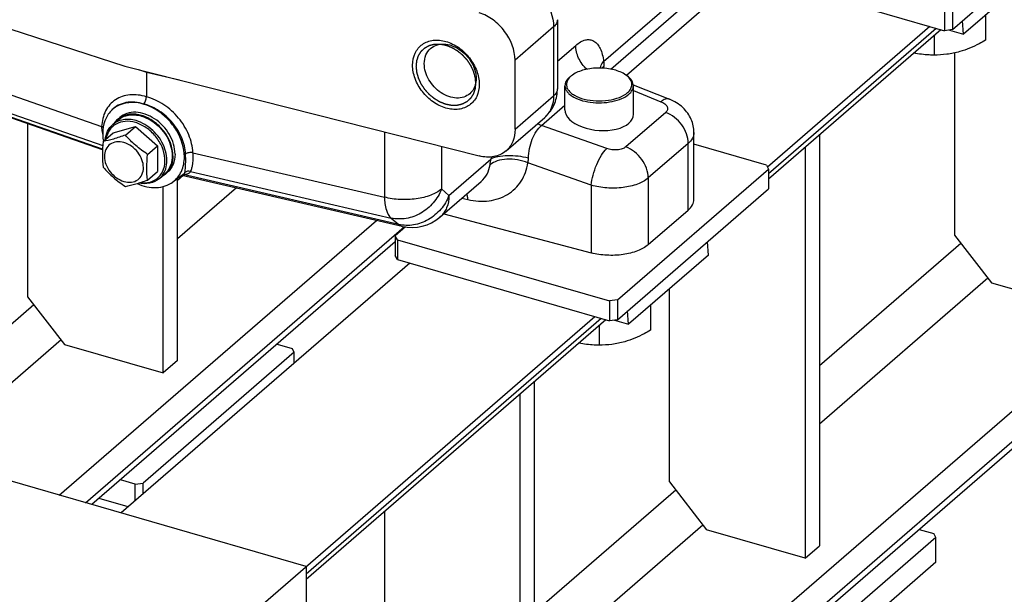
# Model space of a CAD drawing. Extents: x 0 to 594, y 0 to 420.
# Tile 48 of 93: x 502 to 537, y 163 to 183. Entities that reach past the tile are written whole.
import ezdxf

# ---------------------------------------------------------------- set-up
doc = ezdxf.new("R2010")
doc.units = 0
doc.header["$LTSCALE"] = 32.67
doc.layers.get('0').update_dxf_attribs({"linetype": 'CONTINUOUS'})
doc.layers.add('3_ALL_AXES', color=7, linetype='CONTINUOUS')

msp = doc.modelspace()

# ---------------------------------------------------------------- linework, layer by layer
at = {"color": 7, "linetype": 'CONTINUOUS'}
for p, q in [((534.786, 182.812), (540.086, 187.402)), ((493.332, 185.556), (505.761, 181.534)), ((537.977, 185.079), (535.177, 182.654)), ((527.41, 184.724), (523.35, 181.208)), ((527.512, 184.796), (534.512, 182.775)), ((522.802, 181.425), (525.529, 183.787)), ((534.512, 183.468), (534.512, 182.775)), ((534.786, 183.505), (534.786, 182.812)), ((520.929, 183.16), (520.929, 180.736)), ((535.177, 182.654), (535.141, 183.119)), ((533.993, 182.925), (528.296, 177.992)), ((528.336, 177.576), (534.383, 182.813)), ((534.786, 182.812), (534.512, 182.775)), ((534.68, 182.798), (535.177, 182.654)), ((508.368, 143.413), (553.368, 182.384)), ((519.445, 179.316), (519.445, 181.741)), ((534.859, 181.993), (534.859, 175.603)), ((505.761, 181.534), (518.191, 178.38)), ((522.397, 181.462), (522.395, 181.468)), ((506.511, 181.318), (506.511, 180.456)), ((504.971, 178.594), (499.054, 180.653)), ((521.195, 179.998), (521.195, 180.845)), ((523.592, 180.879), (524.858, 180.371)), ((523.595, 179.84), (523.595, 180.845)), ((519.128, 178.557), (520.484, 179.732)), ((502.342, 179.509), (502.342, 173.442)), ((525.72, 176.855), (525.72, 179.199)), ((530.122, 179.122), (530.122, 164.701)), ((528.262, 178.055), (525.72, 178.789)), ((529.622, 178.689), (529.622, 164.268)), ((523.036, 173.329), (528.336, 177.919)), ((528.262, 178.055), (528.336, 177.919)), ((528.336, 177.919), (528.336, 177.226)), ((507.605, 171.201), (507.605, 177.589)), ((515.49, 175.909), (507.756, 177.7)), ((507.834, 177.758), (507.836, 177.759)), ((507.834, 177.758), (507.834, 177.758)), ((507.105, 170.768), (507.105, 177.309)), ((516.81, 176.236), (518.256, 177.488)), ((518.256, 177.488), (518.256, 177.488)), ((523.036, 172.636), (528.336, 177.226)), ((516.947, 176.355), (522.116, 174.98)), ((524.12, 175.268), (525.519, 176.48)), ((515.599, 175.888), (515.241, 175.579)), ((515.315, 175.442), (515.241, 175.579)), ((515.241, 175.579), (515.241, 174.886)), ((534.859, 175.603), (536.158, 173.929)), ((515.241, 175.365), (504.601, 166.151)), ((515.315, 175.442), (522.762, 173.292)), ((515.315, 175.442), (515.315, 174.749)), ((526.227, 174.903), (526.191, 175.369)), ((515.315, 174.749), (515.241, 174.886)), ((526.227, 174.903), (523.427, 172.478)), ((515.748, 174.624), (505.623, 165.856)), ((515.315, 174.749), (522.762, 172.599)), ((536.158, 173.929), (539.622, 172.929)), ((502.342, 173.442), (503.641, 171.768)), ((524.859, 166.942), (524.859, 173.718)), ((523.036, 173.329), (522.762, 173.292)), ((522.762, 173.292), (522.762, 172.599)), ((523.036, 173.329), (523.036, 172.636)), ((508.368, 160.733), (522.243, 172.749)), ((523.427, 172.478), (523.391, 172.944)), ((512.118, 163.53), (522.633, 172.637)), ((523.036, 172.636), (522.762, 172.599)), ((522.93, 172.622), (523.427, 172.478)), ((512.118, 163.981), (483.106, 172.356)), ((503.641, 171.768), (507.105, 170.768)), ((511.101, 171.78), (511.621, 171.63)), ((511.694, 171.493), (506.394, 166.903)), ((511.694, 171.493), (511.621, 171.63)), ((511.694, 171.114), (511.694, 171.493)), ((507.605, 171.201), (507.105, 170.768)), ((520.122, 156.041), (520.122, 170.462)), ((519.622, 155.608), (519.622, 170.029)), ((506.121, 166.867), (505.601, 167.017)), ((506.121, 166.867), (506.394, 166.903)), ((506.121, 166.287), (506.121, 166.867)), ((506.394, 166.524), (506.394, 166.903)), ((524.859, 166.942), (526.158, 165.268)), ((505.873, 166.072), (504.851, 166.367)), ((514.859, 165.904), (514.859, 158.282)), ((529.622, 164.268), (526.158, 165.268)), ((533.618, 165.28), (534.137, 165.13)), ((534.211, 164.993), (534.137, 165.13)), ((534.211, 164.993), (528.911, 160.403)), ((534.211, 164.127), (534.211, 164.993)), ((529.622, 164.268), (530.122, 164.701)), ((534.211, 164.127), (528.911, 159.537)), ((512.118, 163.981), (512.118, 146.66))]:
    msp.add_line(p, q, dxfattribs=at)
at = {"color": 9, "linetype": 'CONTINUOUS'}
for p, q in [((522.552, 181.693), (524.774, 183.617)), ((520.795, 182.91), (519.445, 181.741)), ((520.795, 182.91), (520.795, 180.486)), ((528.336, 177.769), (534.215, 182.861)), ((520.929, 181.702), (521.571, 182.258)), ((498.49, 181.66), (504.942, 179.415)), ((506.239, 181.413), (506.511, 181.318)), ((506.511, 181.318), (507.671, 181.05)), ((498.692, 180.939), (504.982, 178.749)), ((504.973, 178.617), (498.953, 180.712)), ((523.595, 180.672), (524.561, 180.284)), ((519.445, 179.316), (520.795, 180.486)), ((512.118, 147.987), (549.14, 180.049)), ((520.372, 179.444), (521.195, 180.157)), ((524.729, 179.91), (523.329, 178.698)), ((512.118, 146.917), (549.618, 179.393)), ((522.661, 178.639), (520.372, 179.444)), ((514.862, 179.225), (514.862, 176.934)), ((516.866, 178.716), (516.866, 177.221)), ((525.519, 178.819), (524.12, 177.607)), ((525.519, 176.48), (525.519, 178.819)), ((508.146, 178.49), (514.862, 176.934)), ((517.127, 176.995), (518.6, 178.271)), ((522.116, 177.356), (519.895, 178.137)), ((506.967, 177.591), (506.967, 177.591)), ((507.802, 177.689), (507.605, 177.518)), ((515.362, 175.975), (507.803, 177.726)), ((508.056, 177.834), (515.101, 176.202)), ((524.12, 177.607), (524.12, 175.268)), ((509.671, 177.256), (507.605, 175.467)), ((516.866, 177.221), (517.127, 176.995)), ((522.116, 177.356), (522.116, 174.98)), ((517.576, 176.9), (517.787, 176.851)), ((515.101, 176.202), (515.362, 175.975)), ((503.452, 166.482), (514.58, 176.119)), ((504.379, 166.215), (515.556, 175.895)), ((535.082, 175.314), (530.122, 171.018)), ((536.034, 174.088), (530.122, 168.967)), ((502.566, 173.154), (497.009, 168.342)), ((512.118, 163.724), (522.465, 172.685)), ((503.518, 171.927), (498.786, 167.829)), ((525.082, 166.654), (520.122, 162.358)), ((526.034, 165.427), (520.122, 160.307))]:
    msp.add_line(p, q, dxfattribs=at)
at = {"color": 7, "linetype": 'CONTINUOUS'}
for points in [[(520.484, 179.732), (520.519, 179.764), (520.564, 179.808), (520.606, 179.854), (520.646, 179.902), (520.684, 179.953), (520.72, 180.005), (520.753, 180.059), (520.783, 180.115), (520.811, 180.173), (520.836, 180.233), (520.858, 180.294), (520.877, 180.356), (520.894, 180.42), (520.907, 180.485), (520.917, 180.551), (520.924, 180.618), (520.928, 180.686), (520.929, 180.736)], [(525.72, 179.199), (525.719, 179.257), (525.714, 179.316), (525.707, 179.375), (525.696, 179.434), (525.682, 179.493), (525.665, 179.55), (525.646, 179.608), (525.623, 179.664), (525.597, 179.719), (525.568, 179.774), (525.536, 179.827), (525.501, 179.88), (525.462, 179.931), (525.421, 179.98), (525.377, 180.029), (525.329, 180.076), (525.278, 180.121), (525.224, 180.164), (525.167, 180.206), (525.108, 180.245), (525.045, 180.282), (524.981, 180.316), (524.914, 180.347), (524.858, 180.371)]]:
    msp.add_lwpolyline(points, dxfattribs=at)
for centre, radius, start, end in [((505.046, 181.318), 1.466, 359.9963, 1.0094), ((521.756, 180.755), 0.551, 135.8447, 137.8447), ((521.843, 180.581), 0.745, 126.7959, 130.842), ((521.8, 180.711), 0.613, 130.8316, 135.7904), ((521.892, 180.516), 0.827, 125.2543, 126.8382), ((521.847, 180.658), 0.684, 129.0576, 130.8831), ((521.895, 180.598), 0.761, 125.1895, 129.0215), ((522.893, 180.596), 0.764, 51.2361, 54.7759), ((522.924, 180.635), 0.714, 50.9693, 51.1986), ((515.828, 177.37), 1.5, 256.9589, 310.8939)]:
    msp.add_arc(centre, radius, start, end, dxfattribs=at)
at = {"color": 9, "linetype": 'CONTINUOUS'}
for centre, radius, start, end in [((521.433, 181.69), 1.135, 348.2137, 351.4867), ((505.756, 179.376), 0.815, 177.2383, 181.7973), ((505.733, 179.375), 0.792, 181.8112, 195.0535), ((505.733, 179.376), 0.792, 195.0996, 197.8838), ((501.296, 178.136), 6.596, 2.1303, 2.7079), ((504.828, 178.328), 3.322, 1.6607, 2.7958), ((474.557, 185.047), 44.561, 350.9924, 351.2541), ((522.449, 177.893), 3.867, 173.294, 174.3844), ((507.795, 178.549), 0.823, 269.7453, 270.5347), ((507.736, 177.576), 0.164, 65.9064, 68.784)]:
    msp.add_arc(centre, radius, start, end, dxfattribs=at)
at = {"color": 2, "linetype": 'CONTINUOUS'}
msp.add_ellipse((522.395, 179.919), major_axis=(1.199, -0.11), ratio=0.534653, start_param=-3.092389, end_param=0.049204, dxfattribs=at)
at = {"color": 9, "linetype": 'CONTINUOUS'}
for points, knots in [([(519.563, 184.589), (519.733, 184.53), (520.063, 184.345), (520.574, 183.822), (520.795, 183.269), (520.795, 182.91)], [0, 0, 0, 0, 0.24725, 0.508265, 1, 1, 1, 1]), ([(520.929, 183.16), (520.929, 183.116), (520.901, 183.018), (520.835, 182.945), (520.795, 182.91)], [0, 0, 0, 0, 0.46079, 1, 1, 1, 1]), ([(521.571, 182.258), (521.624, 182.304), (521.73, 182.383), (521.9, 182.456), (522.066, 182.47), (522.218, 182.418), (522.344, 182.305), (522.443, 182.141), (522.514, 181.932), (522.542, 181.776), (522.552, 181.693)], [0, 0, 0, 0, 0.139374, 0.257965, 0.361385, 0.460015, 0.566182, 0.689195, 0.833551, 1, 1, 1, 1]), ([(521.963, 181.42), (521.844, 181.532), (521.653, 181.791), (521.571, 182.107), (521.571, 182.258)], [0, 0, 0, 0, 0.518614, 1, 1, 1, 1]), ([(522.432, 181.463), (522.437, 181.483), (522.461, 181.566), (522.509, 181.642), (522.552, 181.693)], [0, 0, 0, 0, 0.236222, 1, 1, 1, 1]), ([(522.552, 181.693), (522.554, 181.679), (522.564, 181.623), (522.562, 181.565), (522.555, 181.522)], [0, 0, 0, 0, 0.237001, 1, 1, 1, 1]), ([(522.496, 181.46), (522.509, 181.477), (522.528, 181.498), (522.55, 181.517), (522.555, 181.522)], [0, 0, 0, 0, 0.74264, 1, 1, 1, 1]), ([(520.929, 180.736), (520.929, 180.691), (520.901, 180.594), (520.835, 180.52), (520.795, 180.486)], [0, 0, 0, 0, 0.460791, 1, 1, 1, 1]), ([(506.511, 180.456), (506.324, 180.514), (506.03, 180.555), (505.661, 180.477), (505.421, 180.36), (505.221, 180.186), (505.015, 179.883), (504.951, 179.603), (504.942, 179.415)], [0, 0, 0, 0, 0.266176, 0.38914, 0.507606, 0.62484, 0.744386, 1, 1, 1, 1]), ([(508.146, 178.49), (508.135, 178.705), (508.026, 179.148), (507.726, 179.634), (507.403, 179.97), (507.041, 180.251), (506.727, 180.398), (506.511, 180.456)], [0, 0, 0, 0, 0.238582, 0.493878, 0.624039, 0.753077, 1, 1, 1, 1]), ([(520.795, 180.486), (520.795, 180.341), (520.749, 180.058), (520.584, 179.819), (520.484, 179.732)], [0, 0, 0, 0, 0.522373, 1, 1, 1, 1]), ([(524.858, 180.371), (524.816, 180.388), (524.735, 180.384), (524.638, 180.339), (524.587, 180.304), (524.561, 180.284)], [0, 0, 0, 0, 0.426715, 0.691406, 1, 1, 1, 1]), ([(506.417, 180.201), (506.219, 180.264), (505.901, 180.299), (505.522, 180.172), (505.368, 180.059), (505.303, 179.993)], [0, 0, 0, 0, 0.525192, 0.765717, 1, 1, 1, 1]), ([(507.884, 178.448), (507.875, 178.641), (507.777, 179.037), (507.452, 179.56), (506.988, 179.976), (506.61, 180.151), (506.417, 180.201)], [0, 0, 0, 0, 0.23869, 0.494117, 0.752815, 1, 1, 1, 1]), ([(524.561, 180.284), (524.61, 180.264), (524.696, 180.219), (524.776, 180.132), (524.798, 180.056), (524.793, 179.982), (524.757, 179.935), (524.729, 179.91)], [0, 0, 0, 0, 0.317451, 0.569391, 0.676121, 0.77809, 1, 1, 1, 1]), ([(506.149, 179.618), (506.004, 179.66), (505.776, 179.682), (505.498, 179.599), (505.381, 179.524), (505.331, 179.48)], [0, 0, 0, 0, 0.52409, 0.765966, 1, 1, 1, 1]), ([(506.967, 177.591), (507.035, 177.649), (507.152, 177.799), (507.237, 178.079), (507.233, 178.391), (507.111, 178.825), (506.774, 179.307), (506.366, 179.555), (506.149, 179.618)], [0, 0, 0, 0, 0.104565, 0.215061, 0.334872, 0.464057, 0.736686, 1, 1, 1, 1]), ([(525.519, 178.819), (525.519, 179.049), (525.338, 179.516), (524.952, 179.826), (524.729, 179.91)], [0, 0, 0, 0, 0.490996, 1, 1, 1, 1]), ([(504.942, 179.415), (504.947, 179.413), (504.965, 179.406), (504.983, 179.396), (504.995, 179.388)], [0, 0, 0, 0, 0.267507, 1, 1, 1, 1]), ([(506.124, 179.553), (506.008, 179.586), (505.775, 179.617), (505.442, 179.525), (505.194, 179.296), (505.117, 179.086), (505.098, 178.977)], [0, 0, 0, 0, 0.270099, 0.515618, 0.751807, 1, 1, 1, 1]), ([(506.28, 177.441), (506.4, 177.425), (506.642, 177.434), (506.959, 177.611), (507.147, 177.924), (507.182, 178.309), (507.076, 178.712), (506.846, 179.085), (506.522, 179.384), (506.259, 179.514), (506.124, 179.553)], [0, 0, 0, 0, 0.116409, 0.223903, 0.332623, 0.4518, 0.583833, 0.724491, 0.865927, 1, 1, 1, 1]), ([(519.914, 178.301), (519.919, 178.527), (519.988, 178.862), (520.176, 179.238), (520.303, 179.389), (520.372, 179.444)], [0, 0, 0, 0, 0.539859, 0.79047, 1, 1, 1, 1]), ([(525.72, 179.199), (525.72, 179.131), (525.679, 178.983), (525.579, 178.871), (525.519, 178.819)], [0, 0, 0, 0, 0.464214, 1, 1, 1, 1]), ([(522.116, 177.356), (522.127, 177.476), (522.176, 177.723), (522.297, 178.076), (522.456, 178.39), (522.589, 178.571), (522.661, 178.639)], [0, 0, 0, 0, 0.255215, 0.530396, 0.789458, 1, 1, 1, 1]), ([(523.329, 178.698), (523.293, 178.667), (523.196, 178.618), (522.968, 178.575), (522.779, 178.597), (522.661, 178.639)], [0, 0, 0, 0, 0.2071, 0.458292, 1, 1, 1, 1]), ([(524.12, 177.607), (524.12, 177.837), (523.938, 178.304), (523.552, 178.614), (523.329, 178.698)], [0, 0, 0, 0, 0.490996, 1, 1, 1, 1]), ([(507.861, 177.796), (507.875, 177.856), (507.893, 178.052), (507.892, 178.248), (507.887, 178.382)], [0, 0, 0, 0, 0.318373, 1, 1, 1, 1]), ([(508.146, 178.49), (508.099, 178.5), (508.007, 178.501), (507.917, 178.474), (507.884, 178.448)], [0, 0, 0, 0, 0.533316, 1, 1, 1, 1]), ([(508.056, 177.834), (508.072, 177.855), (508.101, 177.918), (508.149, 178.114), (508.152, 178.291), (508.148, 178.424)], [0, 0, 0, 0, 0.133332, 0.340082, 1, 1, 1, 1]), ([(519.895, 178.137), (519.779, 178.185), (519.535, 178.253), (519.168, 178.277), (518.834, 178.225), (518.641, 178.131), (518.569, 178.07)], [0, 0, 0, 0, 0.272286, 0.546192, 0.794923, 1, 1, 1, 1]), ([(519.914, 178.301), (519.795, 178.332), (519.551, 178.376), (519.191, 178.395), (518.869, 178.366), (518.676, 178.312), (518.6, 178.271)], [0, 0, 0, 0, 0.275867, 0.556492, 0.807202, 1, 1, 1, 1]), ([(519.895, 178.137), (519.898, 178.15), (519.909, 178.204), (519.913, 178.259), (519.914, 178.301)], [0, 0, 0, 0, 0.236067, 1, 1, 1, 1]), ([(517.787, 176.851), (518.03, 176.794), (518.518, 176.757), (519.202, 176.98), (519.705, 177.471), (519.86, 177.91), (519.895, 178.137)], [0, 0, 0, 0, 0.268642, 0.514856, 0.752261, 1, 1, 1, 1]), ([(518.256, 177.488), (518.339, 177.56), (518.482, 177.74), (518.551, 177.957), (518.569, 178.07)], [0, 0, 0, 0, 0.490057, 1, 1, 1, 1]), ([(507.803, 177.726), (507.837, 177.728), (507.896, 177.735), (507.987, 177.759), (508.043, 177.801), (508.056, 177.834)], [0, 0, 0, 0, 0.353795, 0.626268, 1, 1, 1, 1]), ([(507.834, 177.758), (507.838, 177.76), (507.85, 177.77), (507.858, 177.785), (507.861, 177.796)], [0, 0, 0, 0, 0.277715, 1, 1, 1, 1]), ([(508.056, 177.834), (508.023, 177.845), (507.951, 177.85), (507.886, 177.818), (507.861, 177.796)], [0, 0, 0, 0, 0.502311, 1, 1, 1, 1]), ([(524.12, 177.607), (524.011, 177.513), (523.721, 177.363), (523.221, 177.252), (522.667, 177.24), (522.294, 177.304), (522.116, 177.356)], [0, 0, 0, 0, 0.207394, 0.459218, 0.733062, 1, 1, 1, 1]), ([(516.866, 177.221), (516.756, 177.127), (516.467, 176.975), (515.968, 176.856), (515.415, 176.833), (515.041, 176.887), (514.862, 176.934)], [0, 0, 0, 0, 0.207874, 0.460414, 0.73429, 1, 1, 1, 1]), ([(516.866, 177.221), (516.798, 177.046), (516.6, 176.716), (516.163, 176.35), (515.64, 176.155), (515.271, 176.162), (515.101, 176.202)], [0, 0, 0, 0, 0.25625, 0.512652, 0.761832, 1, 1, 1, 1]), ([(514.862, 176.934), (514.868, 176.782), (514.898, 176.522), (515.018, 176.273), (515.101, 176.202)], [0, 0, 0, 0, 0.582123, 1, 1, 1, 1]), ([(517.127, 176.995), (517.059, 176.819), (516.861, 176.489), (516.424, 176.123), (515.902, 175.929), (515.533, 175.936), (515.362, 175.975)], [0, 0, 0, 0, 0.25625, 0.512652, 0.761832, 1, 1, 1, 1]), ([(517.127, 176.995), (517.127, 176.849), (517.08, 176.564), (516.912, 176.324), (516.81, 176.236)], [0, 0, 0, 0, 0.520001, 1, 1, 1, 1]), ([(517.787, 176.851), (517.787, 176.869), (517.783, 176.94), (517.774, 177.011), (517.763, 177.062)], [0, 0, 0, 0, 0.264712, 1, 1, 1, 1]), ([(515.362, 175.975), (515.372, 175.967), (515.41, 175.937), (515.455, 175.917), (515.49, 175.909)], [0, 0, 0, 0, 0.262007, 1, 1, 1, 1])]:
    msp.add_open_spline(points, degree=3, knots=knots, dxfattribs=at)
at = {"color": 7, "linetype": 'CONTINUOUS'}
for points, knots in [([(519.445, 181.741), (519.445, 182.098), (519.219, 182.651), (518.698, 183.165), (518.363, 183.345), (518.191, 183.401)], [0, 0, 0, 0, 0.48997, 0.751106, 1, 1, 1, 1]), ([(515.851, 181.566), (515.851, 181.71), (515.902, 181.992), (516.174, 182.326), (516.584, 182.473), (517.044, 182.42), (517.49, 182.195), (517.865, 181.834), (518.12, 181.386), (518.189, 181.052), (518.189, 180.891)], [0, 0, 0, 0, 0.116298, 0.223536, 0.333003, 0.454212, 0.588522, 0.730171, 0.870105, 1, 1, 1, 1]), ([(516.26, 181.621), (516.26, 181.723), (516.294, 181.923), (516.411, 182.09), (516.482, 182.152)], [0, 0, 0, 0, 0.520001, 1, 1, 1, 1]), ([(516.482, 182.152), (516.543, 182.205), (516.692, 182.287), (516.953, 182.319), (517.23, 182.262), (517.592, 182.079), (517.949, 181.698), (518.079, 181.292), (518.079, 181.096)], [0, 0, 0, 0, 0.104878, 0.216378, 0.337975, 0.4692, 0.743066, 1, 1, 1, 1]), ([(518.189, 180.891), (518.189, 180.747), (518.137, 180.465), (517.866, 180.131), (517.455, 179.984), (516.995, 180.037), (516.55, 180.262), (516.174, 180.623), (515.919, 181.071), (515.851, 181.406), (515.851, 181.566)], [0, 0, 0, 0, 0.116298, 0.223536, 0.333003, 0.454212, 0.588522, 0.730171, 0.870105, 1, 1, 1, 1]), ([(517.857, 180.565), (517.797, 180.512), (517.647, 180.43), (517.386, 180.398), (517.11, 180.455), (516.748, 180.638), (516.39, 181.019), (516.26, 181.425), (516.26, 181.621)], [0, 0, 0, 0, 0.104878, 0.216378, 0.337975, 0.4692, 0.743066, 1, 1, 1, 1]), ([(523.334, 181.22), (523.212, 181.306), (522.899, 181.427), (522.395, 181.483), (521.891, 181.427), (521.578, 181.306), (521.456, 181.22)], [0, 0, 0, 0, 0.228295, 0.499955, 0.771636, 1, 1, 1, 1]), ([(518.079, 181.096), (518.079, 181.082), (518.078, 181.025), (518.071, 180.969), (518.062, 180.928)], [0, 0, 0, 0, 0.255357, 1, 1, 1, 1]), ([(521.355, 181.145), (521.308, 181.104), (521.229, 181.015), (521.195, 180.898), (521.195, 180.845)], [0, 0, 0, 0, 0.539241, 1, 1, 1, 1]), ([(521.347, 181.125), (521.295, 181.067), (521.234, 180.957), (521.251, 180.8), (521.307, 180.69), (521.402, 180.591), (521.584, 180.467), (521.884, 180.358), (522.29, 180.302), (522.71, 180.322), (523.088, 180.413), (523.308, 180.529), (523.391, 180.601)], [0, 0, 0, 0, 0.086742, 0.127303, 0.171019, 0.220892, 0.278262, 0.414297, 0.570381, 0.730719, 0.878369, 1, 1, 1, 1]), ([(523.391, 180.601), (523.437, 180.641), (523.515, 180.728), (523.56, 180.897), (523.505, 181.065), (523.422, 181.15), (523.373, 181.19)], [0, 0, 0, 0, 0.267518, 0.495828, 0.726675, 1, 1, 1, 1]), ([(523.595, 180.845), (523.595, 180.908), (523.545, 181.05), (523.438, 181.146), (523.374, 181.191)], [0, 0, 0, 0, 0.450308, 1, 1, 1, 1]), ([(518.062, 180.928), (518.048, 180.857), (518, 180.722), (517.909, 180.61), (517.857, 180.565)], [0, 0, 0, 0, 0.511783, 1, 1, 1, 1]), ([(521.195, 180.845), (521.195, 180.812), (521.206, 180.743), (521.257, 180.646), (521.337, 180.555), (521.489, 180.44), (521.741, 180.33), (522.091, 180.254), (522.471, 180.236), (522.844, 180.278), (523.172, 180.374), (523.361, 180.481), (523.434, 180.545)], [0, 0, 0, 0, 0.038838, 0.080559, 0.127255, 0.179995, 0.303547, 0.446724, 0.599474, 0.749783, 0.886113, 1, 1, 1, 1]), ([(523.434, 180.545), (523.481, 180.586), (523.561, 180.674), (523.595, 180.791), (523.595, 180.845)], [0, 0, 0, 0, 0.539241, 1, 1, 1, 1]), ([(506.417, 180.201), (506.448, 180.231), (506.492, 180.316), (506.511, 180.408), (506.511, 180.456)], [0, 0, 0, 0, 0.472946, 1, 1, 1, 1]), ([(505.066, 178.948), (505.077, 179.051), (505.13, 179.25), (505.256, 179.416), (505.33, 179.48)], [0, 0, 0, 0, 0.513227, 1, 1, 1, 1]), ([(519.445, 179.316), (519.445, 179.17), (519.397, 178.885), (519.229, 178.646), (519.128, 178.557)], [0, 0, 0, 0, 0.520001, 1, 1, 1, 1]), ([(519.128, 178.557), (519.069, 178.507), (518.935, 178.42), (518.619, 178.32), (518.357, 178.338), (518.191, 178.38)], [0, 0, 0, 0, 0.23501, 0.477301, 1, 1, 1, 1]), ([(506.967, 177.591), (506.873, 177.509), (506.628, 177.391), (506.359, 177.399), (506.227, 177.426)], [0, 0, 0, 0, 0.480257, 1, 1, 1, 1]), ([(525.519, 176.48), (525.579, 176.531), (525.678, 176.642), (525.72, 176.788), (525.72, 176.855)], [0, 0, 0, 0, 0.539211, 1, 1, 1, 1]), ([(524.12, 175.268), (524.011, 175.173), (523.721, 175.021), (523.222, 174.902), (522.669, 174.879), (522.295, 174.933), (522.116, 174.98)], [0, 0, 0, 0, 0.207874, 0.460414, 0.734291, 1, 1, 1, 1])]:
    msp.add_open_spline(points, degree=3, knots=knots, dxfattribs=at)
at = {"color": 2, "linetype": 'CONTINUOUS'}
for points in [[(515.98, 181.529), (515.982, 181.545), (515.985, 181.569), (515.988, 181.602), (515.99, 181.627), (515.992, 181.647), (515.994, 181.663), (515.995, 181.676), (515.997, 181.688), (515.998, 181.698), (515.998, 181.706), (515.999, 181.711), (515.999, 181.716), (516, 181.719), (516, 181.721), (516, 181.723), (516, 181.724), (516, 181.725), (516, 181.725), (516.001, 181.726), (516.001, 181.728), (516.002, 181.73), (516.003, 181.733), (516.004, 181.737), (516.006, 181.741), (516.008, 181.749), (516.011, 181.758), (516.015, 181.769), (516.019, 181.78), (516.023, 181.795), (516.03, 181.813), (516.036, 181.832), (516.041, 181.847), (516.044, 181.858), (516.048, 181.869), (516.051, 181.878), (516.053, 181.885), (516.055, 181.89), (516.056, 181.894), (516.057, 181.896), (516.058, 181.899), (516.058, 181.9), (516.059, 181.901), (516.059, 181.902), (516.059, 181.903), (516.06, 181.903), (516.061, 181.905), (516.062, 181.907), (516.063, 181.909), (516.065, 181.912), (516.068, 181.916), (516.072, 181.922), (516.077, 181.93), (516.083, 181.94), (516.089, 181.949), (516.097, 181.962), (516.106, 181.978), (516.116, 181.994), (516.124, 182.006), (516.13, 182.016), (516.136, 182.025), (516.141, 182.033), (516.145, 182.039), (516.148, 182.043), (516.15, 182.046), (516.151, 182.049), (516.152, 182.051), (516.153, 182.052), (516.154, 182.053), (516.154, 182.054), (516.155, 182.054), (516.155, 182.055), (516.156, 182.056), (516.158, 182.057), (516.16, 182.059), (516.163, 182.062), (516.166, 182.065), (516.172, 182.07), (516.179, 182.076), (516.187, 182.084), (516.195, 182.092), (516.206, 182.102), (516.219, 182.115), (516.233, 182.127), (516.244, 182.137), (516.252, 182.145), (516.26, 182.153), (516.267, 182.159), (516.273, 182.164), (516.276, 182.167), (516.279, 182.17), (516.281, 182.172), (516.282, 182.173), (516.284, 182.174), (516.284, 182.175), (516.285, 182.176), (516.285, 182.176), (516.286, 182.176), (516.288, 182.177), (516.29, 182.178), (516.292, 182.179), (516.295, 182.181), (516.3, 182.183), (516.306, 182.187), (516.314, 182.191), (516.324, 182.196), (516.334, 182.202), (516.347, 182.209), (516.363, 182.217), (516.38, 182.226), (516.393, 182.233), (516.402, 182.238), (516.412, 182.243), (516.42, 182.248), (516.427, 182.251), (516.431, 182.253), (516.434, 182.255), (516.437, 182.256), (516.439, 182.258), (516.44, 182.258), (516.441, 182.259), (516.442, 182.259), (516.442, 182.259), (516.443, 182.259), (516.445, 182.26), (516.447, 182.26), (516.45, 182.261), (516.454, 182.262), (516.458, 182.263), (516.466, 182.265), (516.475, 182.267), (516.486, 182.27), (516.497, 182.273), (516.512, 182.277), (516.531, 182.281), (516.55, 182.286), (516.564, 182.289), (516.576, 182.292), (516.587, 182.295), (516.596, 182.297), (516.604, 182.299), (516.608, 182.3), (516.612, 182.301), (516.615, 182.302), (516.617, 182.302), (516.619, 182.303), (516.62, 182.303), (516.62, 182.303), (516.621, 182.303), (516.622, 182.303), (516.624, 182.303), (516.626, 182.303), (516.629, 182.303), (516.633, 182.304), (516.639, 182.304), (516.647, 182.304), (516.657, 182.304), (516.669, 182.304), (516.681, 182.304), (516.697, 182.305), (516.717, 182.305), (516.738, 182.305), (516.754, 182.306), (516.766, 182.306), (516.778, 182.306), (516.788, 182.306), (516.796, 182.306), (516.801, 182.306), (516.805, 182.306), (516.808, 182.307), (516.811, 182.307), (516.813, 182.307), (516.814, 182.307), (516.814, 182.307), (516.815, 182.306), (516.816, 182.306), (516.818, 182.306), (516.821, 182.305), (516.824, 182.305), (516.828, 182.304), (516.834, 182.303), (516.842, 182.301), (516.853, 182.299), (516.866, 182.297), (516.878, 182.294), (516.896, 182.291), (516.917, 182.287), (516.938, 182.283), (516.955, 182.28), (516.968, 182.278), (516.981, 182.275), (516.992, 182.273), (517, 182.271), (517.006, 182.27), (517.01, 182.27), (517.013, 182.269), (517.016, 182.269), (517.018, 182.268), (517.019, 182.268), (517.02, 182.268), (517.02, 182.267), (517.022, 182.267), (517.023, 182.266), (517.026, 182.265), (517.029, 182.264), (517.033, 182.263), (517.039, 182.26), (517.047, 182.257), (517.058, 182.253), (517.07, 182.248), (517.083, 182.243), (517.1, 182.237), (517.121, 182.229), (517.142, 182.221), (517.158, 182.214), (517.171, 182.209), (517.184, 182.204), (517.194, 182.2), (517.203, 182.197), (517.208, 182.195), (517.212, 182.193), (517.215, 182.192), (517.218, 182.191), (517.22, 182.19), (517.221, 182.19), (517.222, 182.19), (517.222, 182.189), (517.223, 182.189), (517.225, 182.188), (517.228, 182.186), (517.231, 182.184), (517.235, 182.182), (517.24, 182.179), (517.248, 182.174), (517.258, 182.168), (517.27, 182.161), (517.282, 182.154), (517.298, 182.144), (517.319, 182.132), (517.339, 182.12), (517.355, 182.111), (517.367, 182.104), (517.379, 182.097), (517.389, 182.091), (517.398, 182.086), (517.403, 182.083), (517.407, 182.08), (517.41, 182.079), (517.412, 182.077), (517.414, 182.076), (517.415, 182.076), (517.416, 182.075), (517.416, 182.074), (517.417, 182.074), (517.419, 182.072), (517.421, 182.07), (517.424, 182.068), (517.428, 182.065), (517.432, 182.061), (517.44, 182.055), (517.449, 182.048), (517.46, 182.038), (517.472, 182.029), (517.487, 182.017), (517.505, 182.002), (517.524, 181.986), (517.539, 181.974), (517.55, 181.965), (517.561, 181.956), (517.571, 181.948), (517.578, 181.942), (517.583, 181.938), (517.586, 181.935), (517.589, 181.933), (517.592, 181.931), (517.593, 181.93), (517.594, 181.929), (517.595, 181.928), (517.595, 181.927), (517.596, 181.927), (517.598, 181.925), (517.6, 181.923), (517.602, 181.92), (517.606, 181.916), (517.61, 181.912), (517.616, 181.904), (517.625, 181.895), (517.635, 181.884), (517.645, 181.873), (517.658, 181.858), (517.675, 181.84), (517.691, 181.821), (517.705, 181.807), (517.715, 181.796), (517.725, 181.784), (517.733, 181.775), (517.74, 181.768), (517.744, 181.763), (517.747, 181.76), (517.75, 181.757), (517.752, 181.755), (517.753, 181.753), (517.754, 181.752), (517.755, 181.751), (517.755, 181.751), (517.756, 181.75), (517.757, 181.748), (517.759, 181.745), (517.761, 181.742), (517.763, 181.738), (517.767, 181.733), (517.772, 181.725), (517.779, 181.715), (517.787, 181.703), (517.795, 181.691), (517.805, 181.675), (517.819, 181.654), (517.832, 181.634), (517.843, 181.618), (517.851, 181.606), (517.859, 181.594), (517.866, 181.584), (517.871, 181.576), (517.875, 181.571), (517.877, 181.566), (517.879, 181.563), (517.881, 181.561), (517.882, 181.559), (517.883, 181.558), (517.883, 181.557), (517.884, 181.557), (517.884, 181.556), (517.885, 181.554), (517.886, 181.551), (517.888, 181.548), (517.89, 181.543), (517.892, 181.538), (517.896, 181.529), (517.901, 181.519), (517.907, 181.506), (517.913, 181.493), (517.921, 181.476), (517.931, 181.454), (517.941, 181.433), (517.949, 181.415), (517.955, 181.403), (517.961, 181.39), (517.966, 181.379), (517.97, 181.37), (517.973, 181.365), (517.975, 181.361), (517.976, 181.357), (517.977, 181.355), (517.978, 181.353), (517.979, 181.352), (517.979, 181.351), (517.979, 181.35), (517.98, 181.349), (517.98, 181.347), (517.981, 181.344), (517.982, 181.341), (517.983, 181.337), (517.985, 181.331), (517.987, 181.322), (517.99, 181.311), (517.994, 181.298), (517.998, 181.285), (518.003, 181.267), (518.009, 181.245), (518.015, 181.223), (518.02, 181.206), (518.024, 181.193), (518.027, 181.179), (518.03, 181.168), (518.033, 181.16), (518.034, 181.154), (518.036, 181.15), (518.037, 181.147), (518.037, 181.144), (518.038, 181.142), (518.038, 181.141), (518.038, 181.14), (518.038, 181.139), (518.039, 181.138), (518.039, 181.136), (518.039, 181.133), (518.039, 181.13), (518.04, 181.126), (518.04, 181.12), (518.041, 181.111), (518.042, 181.1), (518.044, 181.087), (518.045, 181.074), (518.047, 181.056), (518.049, 181.034), (518.051, 181.008), (518.055, 180.973), (518.057, 180.946), (518.059, 180.929)], [(518.059, 180.929), (518.057, 180.912), (518.055, 180.888), (518.051, 180.855), (518.049, 180.831), (518.047, 180.81), (518.045, 180.794), (518.044, 180.781), (518.043, 180.769), (518.042, 180.759), (518.041, 180.751), (518.04, 180.746), (518.04, 180.742), (518.04, 180.739), (518.039, 180.736), (518.039, 180.734), (518.039, 180.733), (518.039, 180.732), (518.039, 180.732), (518.039, 180.731), (518.038, 180.729), (518.037, 180.727), (518.036, 180.724), (518.035, 180.72), (518.034, 180.716), (518.031, 180.708), (518.028, 180.699), (518.024, 180.688), (518.021, 180.677), (518.016, 180.662), (518.01, 180.644), (518.004, 180.625), (517.999, 180.611), (517.995, 180.6), (517.991, 180.588), (517.988, 180.579), (517.986, 180.572), (517.984, 180.567), (517.983, 180.564), (517.982, 180.561), (517.982, 180.558), (517.981, 180.557), (517.981, 180.556), (517.981, 180.555), (517.98, 180.555), (517.98, 180.554), (517.979, 180.552), (517.978, 180.55), (517.976, 180.548), (517.974, 180.545), (517.972, 180.541), (517.968, 180.535), (517.963, 180.527), (517.957, 180.517), (517.951, 180.508), (517.943, 180.495), (517.933, 180.479), (517.923, 180.464), (517.915, 180.451), (517.909, 180.442), (517.903, 180.432), (517.898, 180.424), (517.894, 180.418), (517.892, 180.414), (517.89, 180.411), (517.888, 180.408), (517.887, 180.406), (517.886, 180.405), (517.886, 180.404), (517.885, 180.404), (517.885, 180.403), (517.884, 180.402), (517.883, 180.401), (517.881, 180.4), (517.879, 180.398), (517.876, 180.395), (517.873, 180.392), (517.868, 180.387), (517.861, 180.381), (517.853, 180.373), (517.844, 180.365), (517.834, 180.355), (517.82, 180.343), (517.806, 180.33), (517.795, 180.32), (517.787, 180.312), (517.779, 180.304), (517.772, 180.298), (517.767, 180.293), (517.763, 180.29), (517.761, 180.287), (517.759, 180.285), (517.757, 180.284), (517.756, 180.283), (517.755, 180.282), (517.755, 180.282), (517.754, 180.281), (517.753, 180.281), (517.752, 180.28), (517.75, 180.279), (517.747, 180.278), (517.744, 180.276), (517.74, 180.274), (517.733, 180.27), (517.725, 180.266), (517.715, 180.261), (517.706, 180.256), (517.692, 180.249), (517.676, 180.24), (517.66, 180.231), (517.647, 180.224), (517.637, 180.219), (517.627, 180.214), (517.619, 180.209), (517.613, 180.206), (517.608, 180.204), (517.605, 180.202), (517.603, 180.201), (517.601, 180.2), (517.599, 180.199), (517.598, 180.198), (517.598, 180.198), (517.597, 180.198), (517.596, 180.198), (517.595, 180.197), (517.592, 180.197), (517.589, 180.196), (517.586, 180.195), (517.581, 180.194), (517.574, 180.192), (517.564, 180.19), (517.553, 180.187), (517.542, 180.184), (517.527, 180.181), (517.508, 180.176), (517.49, 180.171), (517.475, 180.168), (517.464, 180.165), (517.453, 180.162), (517.443, 180.16), (517.436, 180.158), (517.431, 180.157), (517.427, 180.156), (517.425, 180.155), (517.422, 180.155), (517.421, 180.154), (517.42, 180.154), (517.419, 180.154), (517.418, 180.154), (517.417, 180.154), (517.416, 180.154), (517.413, 180.154), (517.41, 180.154), (517.406, 180.154), (517.401, 180.154), (517.393, 180.153), (517.383, 180.153), (517.371, 180.153), (517.358, 180.153), (517.342, 180.153), (517.322, 180.152), (517.302, 180.152), (517.286, 180.152), (517.274, 180.151), (517.261, 180.151), (517.251, 180.151), (517.243, 180.151), (517.238, 180.151), (517.234, 180.151), (517.231, 180.151), (517.229, 180.151), (517.227, 180.151), (517.226, 180.151), (517.225, 180.151), (517.224, 180.151), (517.223, 180.151), (517.221, 180.151), (517.219, 180.152), (517.215, 180.152), (517.211, 180.153), (517.206, 180.154), (517.197, 180.156), (517.187, 180.158), (517.174, 180.16), (517.161, 180.163), (517.144, 180.166), (517.122, 180.17), (517.101, 180.174), (517.084, 180.177), (517.071, 180.18), (517.058, 180.182), (517.048, 180.184), (517.039, 180.186), (517.034, 180.187), (517.029, 180.188), (517.026, 180.188), (517.023, 180.189), (517.022, 180.189), (517.02, 180.189), (517.02, 180.189), (517.019, 180.19), (517.018, 180.19), (517.016, 180.191), (517.013, 180.192), (517.01, 180.193), (517.006, 180.195), (517.001, 180.197), (516.992, 180.2), (516.982, 180.204), (516.969, 180.209), (516.957, 180.214), (516.94, 180.22), (516.919, 180.228), (516.898, 180.237), (516.881, 180.243), (516.868, 180.248), (516.856, 180.253), (516.845, 180.257), (516.837, 180.26), (516.832, 180.262), (516.827, 180.264), (516.824, 180.265), (516.822, 180.266), (516.82, 180.267), (516.819, 180.267), (516.818, 180.267), (516.817, 180.268), (516.816, 180.268), (516.814, 180.27), (516.812, 180.271), (516.809, 180.273), (516.805, 180.275), (516.8, 180.278), (516.792, 180.283), (516.781, 180.289), (516.769, 180.296), (516.757, 180.303), (516.741, 180.313), (516.721, 180.325), (516.701, 180.337), (516.684, 180.346), (516.672, 180.353), (516.66, 180.361), (516.65, 180.367), (516.642, 180.371), (516.637, 180.374), (516.633, 180.377), (516.63, 180.379), (516.627, 180.38), (516.625, 180.381), (516.624, 180.382), (516.624, 180.382), (516.623, 180.383), (516.622, 180.383), (516.62, 180.385), (516.618, 180.387), (516.615, 180.389), (516.612, 180.392), (516.607, 180.396), (516.599, 180.402), (516.59, 180.41), (516.579, 180.419), (516.568, 180.428), (516.553, 180.44), (516.534, 180.456), (516.515, 180.471), (516.501, 180.483), (516.489, 180.492), (516.478, 180.501), (516.469, 180.509), (516.461, 180.515), (516.457, 180.519), (516.453, 180.522), (516.45, 180.524), (516.448, 180.526), (516.446, 180.528), (516.445, 180.528), (516.445, 180.529), (516.444, 180.53), (516.443, 180.531), (516.442, 180.532), (516.44, 180.535), (516.437, 180.537), (516.434, 180.541), (516.43, 180.546), (516.423, 180.553), (516.415, 180.562), (516.405, 180.573), (516.395, 180.584), (516.381, 180.599), (516.365, 180.617), (516.348, 180.636), (516.335, 180.651), (516.325, 180.662), (516.315, 180.673), (516.306, 180.682), (516.3, 180.689), (516.296, 180.694), (516.292, 180.698), (516.29, 180.7), (516.288, 180.703), (516.286, 180.704), (516.285, 180.705), (516.285, 180.706), (516.284, 180.707), (516.284, 180.708), (516.283, 180.709), (516.281, 180.712), (516.279, 180.715), (516.276, 180.719), (516.273, 180.724), (516.267, 180.732), (516.261, 180.742), (516.253, 180.754), (516.245, 180.766), (516.234, 180.783), (516.22, 180.803), (516.207, 180.823), (516.196, 180.839), (516.188, 180.851), (516.18, 180.863), (516.174, 180.874), (516.168, 180.882), (516.165, 180.887), (516.162, 180.891), (516.16, 180.894), (516.158, 180.896), (516.157, 180.898), (516.157, 180.899), (516.156, 180.9), (516.156, 180.901), (516.155, 180.902), (516.154, 180.904), (516.153, 180.906), (516.152, 180.909), (516.15, 180.914), (516.147, 180.919), (516.143, 180.928), (516.138, 180.938), (516.132, 180.951), (516.126, 180.964), (516.118, 180.981), (516.108, 181.003), (516.098, 181.024), (516.09, 181.042), (516.084, 181.055), (516.078, 181.067), (516.073, 181.078), (516.069, 181.087), (516.067, 181.092), (516.065, 181.097), (516.063, 181.1), (516.062, 181.102), (516.061, 181.104), (516.061, 181.105), (516.06, 181.106), (516.06, 181.107), (516.06, 181.108), (516.059, 181.11), (516.058, 181.113), (516.057, 181.116), (516.056, 181.12), (516.055, 181.126), (516.052, 181.135), (516.049, 181.146), (516.045, 181.159), (516.042, 181.172), (516.037, 181.19), (516.031, 181.212), (516.024, 181.234), (516.019, 181.251), (516.016, 181.264), (516.012, 181.278), (516.009, 181.289), (516.007, 181.297), (516.005, 181.303), (516.004, 181.307), (516.003, 181.311), (516.002, 181.313), (516.001, 181.315), (516.001, 181.316), (516.001, 181.317), (516.001, 181.318), (516.001, 181.319), (516.001, 181.321), (516, 181.324), (516, 181.327), (516, 181.332), (515.999, 181.337), (515.998, 181.346), (515.997, 181.357), (515.996, 181.37), (515.995, 181.383), (515.993, 181.401), (515.991, 181.423), (515.988, 181.449), (515.985, 181.485), (515.982, 181.511), (515.98, 181.529)]]:
    msp.add_open_spline(points, degree=3, knots=[0, 0, 0, 0, 0.015625, 0.023438, 0.03125, 0.039062, 0.042969, 0.046875, 0.050781, 0.054688, 0.056641, 0.058594, 0.05957, 0.060547, 0.061523, 0.062012, 0.062256, 0.0625, 0.062744, 0.062988, 0.063477, 0.064453, 0.06543, 0.066406, 0.068359, 0.070312, 0.074219, 0.078125, 0.082031, 0.085938, 0.09375, 0.101562, 0.105469, 0.109375, 0.113281, 0.117188, 0.119141, 0.121094, 0.12207, 0.123047, 0.124023, 0.124512, 0.124756, 0.125, 0.125244, 0.125488, 0.125977, 0.126953, 0.12793, 0.128906, 0.130859, 0.132812, 0.136719, 0.140625, 0.144531, 0.148438, 0.15625, 0.164062, 0.167969, 0.171875, 0.175781, 0.179688, 0.181641, 0.183594, 0.18457, 0.185547, 0.186523, 0.187012, 0.187256, 0.1875, 0.187744, 0.187988, 0.188477, 0.189453, 0.19043, 0.191406, 0.193359, 0.195312, 0.199219, 0.203125, 0.207031, 0.210938, 0.21875, 0.226562, 0.230469, 0.234375, 0.238281, 0.242188, 0.244141, 0.246094, 0.24707, 0.248047, 0.249023, 0.249512, 0.249756, 0.25, 0.250244, 0.250488, 0.250977, 0.251953, 0.25293, 0.253906, 0.255859, 0.257812, 0.261719, 0.265625, 0.269531, 0.273438, 0.28125, 0.289062, 0.292969, 0.296875, 0.300781, 0.304688, 0.306641, 0.308594, 0.30957, 0.310547, 0.311523, 0.312012, 0.312256, 0.3125, 0.312744, 0.312988, 0.313477, 0.314453, 0.31543, 0.316406, 0.318359, 0.320312, 0.324219, 0.328125, 0.332031, 0.335938, 0.34375, 0.351562, 0.355469, 0.359375, 0.363281, 0.367188, 0.369141, 0.371094, 0.37207, 0.373047, 0.374023, 0.374512, 0.374756, 0.375, 0.375244, 0.375488, 0.375977, 0.376953, 0.37793, 0.378906, 0.380859, 0.382812, 0.386719, 0.390625, 0.394531, 0.398438, 0.40625, 0.414062, 0.417969, 0.421875, 0.425781, 0.429688, 0.431641, 0.433594, 0.43457, 0.435547, 0.436523, 0.437012, 0.437256, 0.4375, 0.437744, 0.437988, 0.438477, 0.439453, 0.44043, 0.441406, 0.443359, 0.445312, 0.449219, 0.453125, 0.457031, 0.460938, 0.46875, 0.476562, 0.480469, 0.484375, 0.488281, 0.492188, 0.494141, 0.496094, 0.49707, 0.498047, 0.499023, 0.499512, 0.499756, 0.5, 0.500244, 0.500488, 0.500977, 0.501953, 0.50293, 0.503906, 0.505859, 0.507812, 0.511719, 0.515625, 0.519531, 0.523438, 0.53125, 0.539062, 0.542969, 0.546875, 0.550781, 0.554688, 0.556641, 0.558594, 0.55957, 0.560547, 0.561523, 0.562012, 0.562256, 0.5625, 0.562744, 0.562988, 0.563477, 0.564453, 0.56543, 0.566406, 0.568359, 0.570312, 0.574219, 0.578125, 0.582031, 0.585938, 0.59375, 0.601562, 0.605469, 0.609375, 0.613281, 0.617188, 0.619141, 0.621094, 0.62207, 0.623047, 0.624023, 0.624512, 0.624756, 0.625, 0.625244, 0.625488, 0.625977, 0.626953, 0.62793, 0.628906, 0.630859, 0.632812, 0.636719, 0.640625, 0.644531, 0.648438, 0.65625, 0.664062, 0.667969, 0.671875, 0.675781, 0.679688, 0.681641, 0.683594, 0.68457, 0.685547, 0.686523, 0.687012, 0.687256, 0.6875, 0.687744, 0.687988, 0.688477, 0.689453, 0.69043, 0.691406, 0.693359, 0.695312, 0.699219, 0.703125, 0.707031, 0.710938, 0.71875, 0.726562, 0.730469, 0.734375, 0.738281, 0.742188, 0.744141, 0.746094, 0.74707, 0.748047, 0.749023, 0.749512, 0.749756, 0.75, 0.750244, 0.750488, 0.750977, 0.751953, 0.75293, 0.753906, 0.755859, 0.757812, 0.761719, 0.765625, 0.769531, 0.773438, 0.78125, 0.789062, 0.792969, 0.796875, 0.800781, 0.804688, 0.806641, 0.808594, 0.80957, 0.810547, 0.811523, 0.812012, 0.812256, 0.8125, 0.812744, 0.812988, 0.813477, 0.814453, 0.81543, 0.816406, 0.818359, 0.820312, 0.824219, 0.828125, 0.832031, 0.835938, 0.84375, 0.851562, 0.855469, 0.859375, 0.863281, 0.867188, 0.869141, 0.871094, 0.87207, 0.873047, 0.874023, 0.874512, 0.874756, 0.875, 0.875244, 0.875488, 0.875977, 0.876953, 0.87793, 0.878906, 0.880859, 0.882812, 0.886719, 0.890625, 0.894531, 0.898438, 0.90625, 0.914062, 0.917969, 0.921875, 0.925781, 0.929688, 0.931641, 0.933594, 0.93457, 0.935547, 0.936523, 0.937012, 0.937256, 0.9375, 0.937744, 0.937988, 0.938477, 0.939453, 0.94043, 0.941406, 0.943359, 0.945312, 0.949219, 0.953125, 0.957031, 0.960938, 0.96875, 0.976562, 0.984375, 1, 1, 1, 1], dxfattribs=at)
at = {"color": 9, "linetype": 'CONTINUOUS'}
msp.add_open_spline([(520.372, 179.444), (520.322, 179.463), (520.274, 179.485), (520.228, 179.51)], degree=3, dxfattribs=at)
at = {"layer": '3_ALL_AXES', "color": 7, "linetype": 'CONTINUOUS'}
for p, q in [((535.945, 183.319), (535.945, 182.439)), ((534.145, 182.606), (534.145, 181.919)), ((505.331, 179.48), (505.518, 179.643)), ((505.502, 179.662), (505.577, 179.727)), ((505.503, 179.663), (505.502, 179.662)), ((505.344, 179.189), (506.124, 179.414)), ((505.774, 179.111), (506.124, 179.414)), ((506.124, 179.414), (506.903, 178.739)), ((504.994, 178.886), (505.344, 179.189)), ((505.004, 178.898), (505.005, 178.895)), ((506.553, 178.436), (506.903, 178.739)), ((506.903, 178.739), (506.903, 177.839)), ((506.553, 177.536), (506.903, 177.839)), ((506.967, 177.591), (507.155, 177.753)), ((507.171, 177.734), (507.169, 177.733)), ((507.171, 177.734), (507.246, 177.799)), ((507.834, 177.757), (507.437, 177.466)), ((524.195, 173.143), (524.195, 172.263)), ((522.395, 172.431), (522.395, 171.743))]:
    msp.add_line(p, q, dxfattribs=at)
for centre, radius, start, end in [((505.973, 179.117), 0.72, 123.0042, 130.7086), ((506.699, 178.279), 0.721, 310.9097, 318.7752), ((506.693, 178.284), 0.729, 318.7672, 319.2392)]:
    msp.add_arc(centre, radius, start, end, dxfattribs=at)
for points, knots in [([(535.945, 182.439), (535.872, 182.397), (535.584, 182.238), (535.28, 182.108), (535.045, 182.04)], [0, 0, 0, 0, 0.255815, 1, 1, 1, 1]), ([(535.045, 182.04), (534.896, 181.997), (534.597, 181.936), (534.293, 181.919), (534.145, 181.919)], [0, 0, 0, 0, 0.510156, 1, 1, 1, 1]), ([(534.145, 181.919), (534.086, 181.919), (533.849, 181.924), (533.611, 181.953), (533.435, 181.992)], [0, 0, 0, 0, 0.244708, 1, 1, 1, 1]), ([(505.274, 179.963), (505.178, 179.866), (505.022, 179.614), (504.978, 179.325), (504.978, 179.177)], [0, 0, 0, 0, 0.480582, 1, 1, 1, 1]), ([(507.845, 178.349), (507.845, 178.666), (507.683, 179.158), (507.281, 179.679), (506.89, 180), (506.453, 180.206), (506.008, 180.279), (505.593, 180.205), (505.364, 180.055), (505.274, 179.963)], [0, 0, 0, 0, 0.25784, 0.396598, 0.533945, 0.664557, 0.785035, 0.895415, 1, 1, 1, 1]), ([(505.518, 179.643), (505.569, 179.687), (505.686, 179.761), (505.963, 179.844), (506.192, 179.822), (506.336, 179.78)], [0, 0, 0, 0, 0.234039, 0.475893, 1, 1, 1, 1]), ([(507.516, 178.444), (507.516, 178.682), (507.358, 179.175), (506.924, 179.637), (506.484, 179.86), (506.149, 179.929), (505.831, 179.891), (505.65, 179.79), (505.577, 179.727)], [0, 0, 0, 0, 0.25693, 0.530797, 0.662021, 0.78362, 0.895121, 1, 1, 1, 1]), ([(506.343, 179.8), (506.211, 179.839), (505.945, 179.873), (505.685, 179.789), (505.581, 179.721)], [0, 0, 0, 0, 0.525129, 1, 1, 1, 1]), ([(506.336, 179.78), (506.553, 179.718), (506.962, 179.469), (507.299, 178.987), (507.421, 178.553), (507.424, 178.241), (507.339, 177.961), (507.222, 177.812), (507.155, 177.753)], [0, 0, 0, 0, 0.263318, 0.535953, 0.665136, 0.784944, 0.895437, 1, 1, 1, 1]), ([(507.441, 178.379), (507.441, 178.689), (507.242, 179.167), (506.785, 179.606), (506.493, 179.756), (506.343, 179.8)], [0, 0, 0, 0, 0.490885, 0.752098, 1, 1, 1, 1]), ([(504.978, 179.177), (504.978, 179.154), (504.98, 179.06), (504.991, 178.967), (505.004, 178.898)], [0, 0, 0, 0, 0.245152, 1, 1, 1, 1]), ([(505.774, 179.111), (505.636, 179.062), (505.379, 178.975), (505.116, 178.91), (504.994, 178.886)], [0, 0, 0, 0, 0.541163, 1, 1, 1, 1]), ([(506.553, 178.436), (506.408, 178.532), (506.129, 178.736), (505.887, 178.983), (505.774, 179.111)], [0, 0, 0, 0, 0.505078, 1, 1, 1, 1]), ([(504.994, 178.886), (504.978, 178.728), (504.956, 178.428), (504.976, 178.127), (504.994, 177.986)], [0, 0, 0, 0, 0.526692, 1, 1, 1, 1]), ([(505.724, 178.851), (505.64, 178.875), (505.469, 178.895), (505.229, 178.809), (505.07, 178.613), (505.023, 178.354), (505.081, 178.075), (505.275, 177.732), (505.535, 177.539), (505.724, 177.484)], [0, 0, 0, 0, 0.121616, 0.23144, 0.339033, 0.455716, 0.58604, 0.726437, 1, 1, 1, 1]), ([(505.724, 177.484), (505.808, 177.46), (505.979, 177.44), (506.218, 177.526), (506.377, 177.721), (506.425, 177.981), (506.367, 178.259), (506.172, 178.603), (505.913, 178.796), (505.724, 178.851)], [0, 0, 0, 0, 0.121616, 0.23144, 0.339033, 0.455716, 0.58604, 0.726437, 1, 1, 1, 1]), ([(506.553, 177.536), (506.535, 177.677), (506.515, 177.978), (506.537, 178.278), (506.553, 178.436)], [0, 0, 0, 0, 0.473308, 1, 1, 1, 1]), ([(507.441, 178.379), (507.441, 178.273), (507.411, 178.067), (507.309, 177.883), (507.245, 177.808)], [0, 0, 0, 0, 0.518736, 1, 1, 1, 1]), ([(507.516, 178.444), (507.516, 178.32), (507.475, 178.078), (507.333, 177.874), (507.246, 177.799)], [0, 0, 0, 0, 0.520034, 1, 1, 1, 1]), ([(507.437, 177.466), (507.502, 177.513), (507.62, 177.626), (507.796, 177.914), (507.845, 178.175), (507.845, 178.349)], [0, 0, 0, 0, 0.238547, 0.481756, 1, 1, 1, 1]), ([(504.994, 177.986), (505.107, 177.858), (505.35, 177.611), (505.629, 177.407), (505.774, 177.311)], [0, 0, 0, 0, 0.494922, 1, 1, 1, 1]), ([(505.774, 177.311), (505.896, 177.335), (506.159, 177.4), (506.415, 177.487), (506.553, 177.536)], [0, 0, 0, 0, 0.458837, 1, 1, 1, 1]), ([(506.184, 177.413), (506.294, 177.364), (506.516, 177.29), (506.854, 177.257), (507.171, 177.311), (507.357, 177.406), (507.437, 177.466)], [0, 0, 0, 0, 0.274443, 0.53117, 0.771229, 1, 1, 1, 1]), ([(524.195, 172.263), (524.122, 172.221), (523.834, 172.062), (523.53, 171.932), (523.295, 171.864)], [0, 0, 0, 0, 0.255815, 1, 1, 1, 1]), ([(522.395, 171.743), (522.336, 171.743), (522.099, 171.748), (521.861, 171.777), (521.685, 171.816)], [0, 0, 0, 0, 0.244708, 1, 1, 1, 1]), ([(523.295, 171.864), (523.146, 171.821), (522.847, 171.76), (522.543, 171.743), (522.395, 171.743)], [0, 0, 0, 0, 0.510156, 1, 1, 1, 1])]:
    msp.add_open_spline(points, degree=3, knots=knots, dxfattribs=at)
for points in [[(505.502, 179.662), (505.456, 179.622), (505.415, 179.576), (505.38, 179.526)], [(507.169, 177.733), (507.124, 177.694), (507.074, 177.66), (507.02, 177.634)]]:
    msp.add_open_spline(points, degree=3, dxfattribs=at)

doc.saveas('drawing.dxf')
